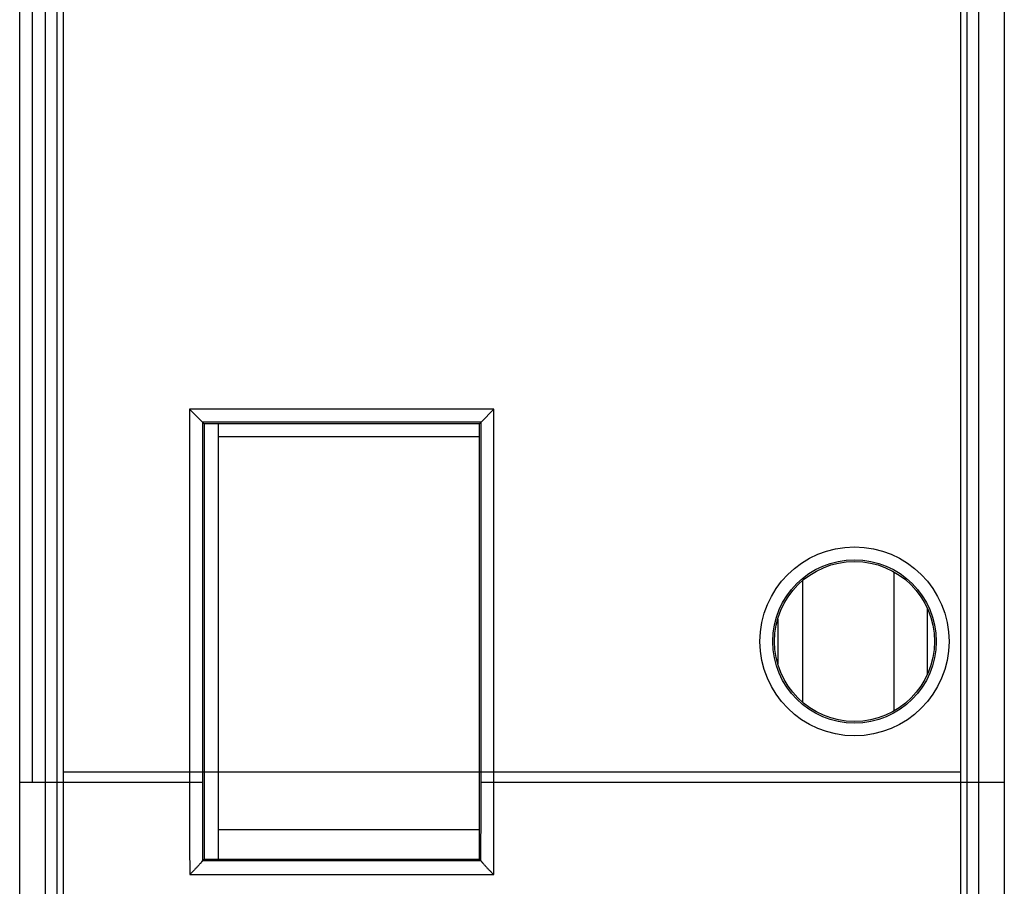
# Model space of a CAD drawing. Header units: inches. Extents: x 0 to 22, y 0 to 17.
# Tile 8 of 21: x 13.4 to 14.2, y 4.5 to 5.2. Entities that reach past the tile are written whole.
import ezdxf

# ---------------------------------------------------------------- set-up
doc = ezdxf.new("R2010")
doc.units = ezdxf.units.IN
doc.header["$LTSCALE"] = 1.21
doc.header["$MEASUREMENT"] = 0
doc.layers.get('0').update_dxf_attribs({"linetype": 'CONTINUOUS'})

msp = doc.modelspace()

# ---------------------------------------------------------------- linework, layer by layer
at = {"color": 7, "linetype": 'CONTINUOUS'}
for p, q in [((13.39762, 4.15527), (13.39762, 8.2379)), ((13.41762, 8.18653), (13.41762, 4.43729)), ((13.42662, 8.18166), (13.42662, 4.43908)), ((13.40762, 4.57208), (13.40762, 7.82108)), ((14.16662, 5.32684), (14.16662, 4.14873)), ((14.13762, 4.21086), (14.13762, 5.26658)), ((14.14662, 4.20606), (14.14662, 5.26658)), ((13.76793, 4.8634), (13.53031, 4.8634)), ((13.53031, 4.8634), (13.53031, 4.57208)), ((13.54031, 4.8534), (13.53031, 4.8634)), ((13.75794, 4.8534), (13.76793, 4.8634)), ((13.76793, 4.57208), (13.76793, 4.8634)), ((13.75794, 4.8534), (13.54031, 4.8534)), ((13.54031, 4.8534), (13.54162, 4.85208)), ((13.54031, 4.8534), (13.54031, 4.57208)), ((13.75794, 4.8534), (13.75662, 4.85208)), ((13.75794, 4.57208), (13.75794, 4.8534)), ((13.75662, 4.85208), (13.54162, 4.85208)), ((13.54162, 4.85208), (13.54162, 4.51208)), ((13.55262, 4.85208), (13.55262, 4.51208)), ((13.75662, 4.51208), (13.75662, 4.85208)), ((13.55262, 4.84208), (13.75662, 4.84208)), ((14.00917, 4.63446), (14.00917, 4.72971)), ((14.08062, 4.62783), (14.08062, 4.73634)), ((14.10662, 4.65648), (14.10662, 4.70768)), ((13.98962, 4.69954), (13.98962, 4.66463)), ((13.39762, 4.57208), (13.54031, 4.57208)), ((13.75794, 4.57208), (14.16662, 4.57208)), ((13.55262, 4.53508), (13.75662, 4.53508)), ((13.54039, 4.51086), (13.54162, 4.51208)), ((13.54039, 4.51086), (13.75785, 4.51086)), ((13.54162, 4.51208), (13.75662, 4.51208)), ((13.75785, 4.51086), (13.75662, 4.51208)), ((13.5304, 4.49991), (13.76785, 4.49991))]:
    msp.add_line(p, q, dxfattribs=at)
at = {"color": 6, "linetype": 'CONTINUOUS'}
for p, q in [((13.43162, 8.18151), (13.43162, 4.43852)), ((14.13262, 4.21079), (14.13262, 5.26658)), ((13.43162, 4.58017), (14.13262, 4.58017))]:
    msp.add_line(p, q, dxfattribs=at)
at = {"color": 7, "linetype": 'CONTINUOUS'}
for radius in [0.07381, 0.06382, 0.0625]:
    msp.add_circle((14.04962, 4.68208), radius, dxfattribs=at)
for centre, radius, start, end in [((42.80285, 4.57207), 29.27254, 179.999982, 180.141254), ((42.39052, 4.57235), 28.85022, 180.000539, 180.12226), ((-14.92552, 4.57218), 28.68346, 359.877374, 359.999802), ((-15.50227, 4.57207), 29.27021, 359.85874, 0.000023)]:
    msp.add_arc(centre, radius, start, end, dxfattribs=at)
for points, knots in [([(13.54037, 4.51079), (13.54037, 4.51078), (13.54036, 4.51075), (13.54034, 4.51071), (13.54031, 4.51065), (13.54027, 4.51059), (13.54023, 4.51052), (13.54015, 4.51041), (13.54004, 4.51025), (13.53988, 4.51004), (13.53969, 4.50981), (13.53948, 4.50955), (13.53924, 4.50927), (13.53898, 4.50897), (13.53861, 4.50854), (13.5381, 4.50797), (13.53745, 4.50726), (13.53675, 4.5065), (13.53602, 4.50572), (13.53526, 4.50491), (13.53448, 4.50409), (13.53369, 4.50326), (13.53288, 4.50242), (13.53205, 4.50158), (13.53123, 4.50074), (13.53068, 4.50019), (13.5304, 4.49991)], [0, 0, 0, 0, 0.002699, 0.006144, 0.010351, 0.015321, 0.021045, 0.02751, 0.042587, 0.060381, 0.080693, 0.103313, 0.12803, 0.15464, 0.182951, 0.243974, 0.309844, 0.379533, 0.45221, 0.527201, 0.603952, 0.682004, 0.760964, 0.840487, 0.920263, 1, 1, 1, 1]), ([(13.54037, 4.51079), (13.54037, 4.5108), (13.54038, 4.51081), (13.54038, 4.51083), (13.54039, 4.51085), (13.54039, 4.51085), (13.54039, 4.51086)], [0, 0, 0, 0, 0.35218, 0.635218, 0.849845, 1, 1, 1, 1]), ([(13.75787, 4.51079), (13.75787, 4.5108), (13.75787, 4.51081), (13.75786, 4.51083), (13.75786, 4.51085), (13.75785, 4.51085), (13.75785, 4.51086)], [0, 0, 0, 0, 0.35218, 0.635218, 0.849845, 1, 1, 1, 1]), ([(13.75787, 4.51079), (13.75788, 4.51078), (13.75788, 4.51075), (13.75791, 4.51071), (13.75794, 4.51065), (13.75797, 4.51059), (13.75802, 4.51052), (13.75809, 4.51041), (13.75821, 4.51025), (13.75837, 4.51004), (13.75856, 4.50981), (13.75877, 4.50955), (13.759, 4.50927), (13.75926, 4.50897), (13.75964, 4.50854), (13.76014, 4.50797), (13.7608, 4.50726), (13.76149, 4.5065), (13.76222, 4.50572), (13.76298, 4.50491), (13.76376, 4.50409), (13.76456, 4.50326), (13.76537, 4.50242), (13.76619, 4.50158), (13.76702, 4.50074), (13.76757, 4.50019), (13.76785, 4.49991)], [0, 0, 0, 0, 0.002699, 0.006144, 0.010351, 0.015321, 0.021045, 0.02751, 0.042587, 0.060381, 0.080693, 0.103313, 0.12803, 0.15464, 0.182951, 0.243974, 0.309844, 0.379533, 0.45221, 0.527201, 0.603952, 0.682004, 0.760964, 0.840487, 0.920263, 1, 1, 1, 1])]:
    msp.add_open_spline(points, degree=3, knots=knots, dxfattribs=at)

doc.saveas('drawing.dxf')
